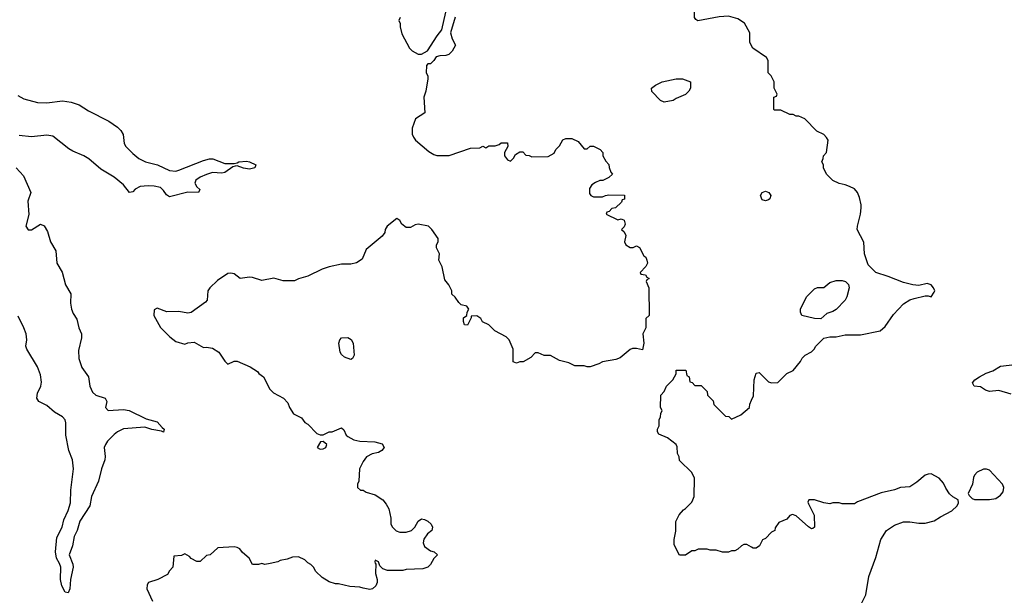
# Model space of a CAD drawing. Header units: inches. Extents: x 2386215 to 2556187, y 580866 to 760840.
# Tile 113 of 203: x 2435234 to 2441646, y 713447 to 717195. Entities that reach past the tile are written whole.
import ezdxf

# ---------------------------------------------------------------- set-up
doc = ezdxf.new("R2010")
doc.units = ezdxf.units.IN
doc.header["$MEASUREMENT"] = 0
doc.layers.add('C4731', color=7, linetype='Continuous')
doc.layers.add('C4741', color=7, linetype='Continuous')

msp = doc.modelspace()

# ---------------------------------------------------------------- linework, layer by layer
at = {"layer": 'C4731', "color": 5}
for points, elevation in [([(2440000, 717026), (2439988, 717050), (2439988, 717110), (2439952.9, 717172.9), (2439910, 717202), (2439850, 717219), (2439790, 717213.2), (2439650, 717189), (2439636.4, 717196.4), (2439628.7, 717210), (2439629, 717250), (2439655.3, 717350), (2439680.2, 717379.8), (2439730, 717406), (2439770, 717406.8), (2439830, 717390.8), (2439853.2, 717373.2), (2439879.8, 717339.8), (2439901.4, 717321.4), (2439950, 717292), (2439994.6, 717285.4), (2440000, 717287.6)], 80), ([(2438069.1, 717210.9), (2438040.4, 717110), (2438050, 717071), (2438071, 717030), (2438050.7, 716990), (2438029.1, 716969.1), (2438010, 716962.7), (2437970, 716961.2), (2437946.4, 716953.6), (2437931.1, 716928.9), (2437910, 716908), (2437892.7, 716907.3), (2437883.6, 716896.4), (2437882, 716850), (2437890.9, 716830.9), (2437890.9, 716810.9), (2437878, 716730), (2437866, 716690), (2437872, 716590), (2437811.1, 716548.9), (2437790.9, 716489.1), (2437790.8, 716450), (2437798.8, 716430), (2437811, 716410), (2437898, 716338), (2437930, 716318), (2437950, 716311.3), (2438030, 716311.3), (2438170, 716358), (2438230, 716362), (2438250, 716372), (2438270, 716362), (2438290, 716374), (2438330, 716374), (2438356.4, 716383.6), (2438370, 716394), (2438410, 716394), (2438412, 716370), (2438392, 716330), (2438392, 716310), (2438410, 716282), (2438430, 716274), (2438450, 716294), (2438463.1, 716316.9), (2438490, 716334), (2438510, 716334), (2438530, 716314), (2438551.6, 716311.6), (2438570, 716302), (2438676.4, 716303.6), (2438714.6, 716325.4), (2438726, 716350), (2438750, 716374), (2438770, 716414), (2438790, 716422), (2438830, 716422), (2438870, 716402), (2438910, 716354), (2438930, 716354), (2438948.4, 716371.6), (2438970, 716372), (2439014, 716350), (2439032, 716330), (2439032, 716310), (2439050, 716274), (2439071.6, 716251.6), (2439072.7, 716232.7), (2439083.6, 716203.6), (2439094, 716190), (2439071.6, 716168.4), (2439031.6, 716148.4), (2439012.7, 716147.3), (2438983.6, 716136.4), (2438959.6, 716120.4), (2438943.6, 716096.4), (2438943.6, 716063.6), (2438954, 716050), (2438970, 716042), (2439030, 716042), (2439048.4, 716051.6), (2439070, 716054), (2439172.7, 716052.7), (2439172.7, 716027.3), (2439158, 716022), (2439152.7, 716007.3), (2439114, 715970), (2439090, 715966), (2439072.7, 715947.3), (2439058, 715942), (2439054, 715930), (2439130, 715892), (2439150, 715898), (2439171.1, 715891.1), (2439176.9, 715863.1), (2439170, 715846), (2439154, 715830), (2439170, 715814), (2439182, 715790), (2439172, 715750), (2439182, 715730), (2439210, 715712), (2439230, 715712), (2439250, 715722), (2439270, 715711.3), (2439298, 715658), (2439311.3, 715650), (2439318, 715630), (2439322, 715610), (2439311.6, 715588.4), (2439274, 715550), (2439278, 715538), (2439310, 715534), (2439318, 715518), (2439334, 715510), (2439318, 715502), (2439314, 715490), (2439331.6, 715448.4), (2439334, 715270), (2439312, 715250), (2439312, 715190), (2439292, 715150), (2439298, 715090), (2439290, 715046), (2439250, 715055.3), (2439225.4, 715054.6), (2439210, 715048), (2439145.4, 714994.6), (2439116.9, 714983.1), (2439030, 714968), (2439005.4, 714954.6), (2438950, 714935.3), (2438930, 714935.3), (2438910, 714942), (2438850, 714942), (2438810, 714962), (2438750, 714975.3), (2438690, 715008), (2438650, 715008), (2438610, 715026), (2438590, 715026), (2438563.6, 714996.4), (2438511.6, 714968.4), (2438490, 714968), (2438470, 714958), (2438447.3, 714967.3), (2438448, 715050), (2438422, 715110), (2438402, 715130), (2438329.1, 715169.1), (2438290, 715208), (2438248.9, 715228.9), (2438238, 715250), (2438210, 715268), (2438174, 715266), (2438174, 715254), (2438150, 715206), (2438130, 715208), (2438124, 715230), (2438125.2, 715254.8), (2438146, 715270), (2438148.4, 715291.6), (2438158, 715310), (2438146, 715330), (2438110, 715338), (2438093.6, 715353.6), (2438070, 715388), (2438049, 715409), (2438048, 715430), (2438028.9, 715468.9), (2438002, 715502), (2437985.6, 715585.6), (2437964, 715630), (2437968.7, 715670), (2437948.7, 715710), (2437948.7, 715730), (2437959, 715750), (2437959, 715770), (2437919, 715830), (2437895.3, 715850), (2437830, 715864), (2437810, 715859), (2437778.5, 715841.5), (2437750, 715842.7), (2437723.6, 715863.6), (2437710, 715888.7), (2437690, 715902), (2437626, 715850), (2437614.8, 715830), (2437610.9, 715809.1), (2437594.8, 715785.2), (2437490, 715698), (2437464.7, 715635.3), (2437426.8, 715613.2), (2437390, 715602.7), (2437330, 715602.7), (2437250, 715586), (2437204.7, 715570), (2437110, 715525.2), (2437050, 715509), (2437024, 715496), (2436950, 715494), (2436890, 715512), (2436810, 715497.6), (2436750, 715516.9), (2436730, 715518.7), (2436670, 715509.5), (2436630, 715540.9), (2436610, 715546), (2436590, 715542.7), (2436522.3, 715497.7), (2436473, 715450), (2436459.1, 715430), (2436454.8, 715370), (2436444.9, 715355.1), (2436350.5, 715289.5), (2436330, 715283.7), (2436270, 715295.1), (2436193.2, 715293.2), (2436130, 715318), (2436110, 715306), (2436106.8, 715270), (2436150.7, 715190.7), (2436211.3, 715130), (2436250, 715101), (2436310, 715082.8), (2436330, 715090.7), (2436370, 715094.8), (2436430, 715061), (2436450, 715062.8), (2436490, 715056), (2436530, 715031.3), (2436570, 714972), (2436590, 714952), (2436630, 714972), (2436650, 714972), (2436735.3, 714935.3), (2436783.6, 714903.6), (2436791.6, 714891.6), (2436822, 714870), (2436862, 714790), (2436886.4, 714766.4), (2436952, 714730), (2436979.8, 714699.8), (2436991.3, 714670), (2437018, 714630), (2437070, 714602), (2437091.6, 714571.6), (2437110, 714562), (2437170, 714502), (2437190, 714492), (2437210, 714492), (2437250, 714512), (2437270, 714512), (2437330, 714538), (2437345.4, 714525.4), (2437361, 714490), (2437370, 714481), (2437410, 714458.8), (2437450, 714450.7), (2437546.6, 714446.6), (2437594, 714434), (2437606.8, 714410), (2437591.3, 714390), (2437570, 714378), (2437530, 714369), (2437492, 714350), (2437470, 714318), (2437446, 714270), (2437442, 714190), (2437434, 714170), (2437434, 714150), (2437452.7, 714132.7), (2437470, 714132), (2437490, 714118), (2437550, 714101), (2437598, 714070), (2437621, 714041), (2437638, 714010), (2437651.3, 713950), (2437652, 713910), (2437662, 713890), (2437686.4, 713866.4), (2437710, 713858), (2437750, 713858), (2437786, 713870), (2437808, 713890), (2437828, 713930), (2437850, 713944.7), (2437870, 713942), (2437891, 713931), (2437914, 713910), (2437922, 713890), (2437918, 713870), (2437890, 713848), (2437866.8, 713813.2), (2437861, 713790), (2437870, 713764.7), (2437910, 713738), (2437934, 713730), (2437954, 713710), (2437930, 713686), (2437910, 713648), (2437892, 713630), (2437859.8, 713620.2), (2437750, 713615.3), (2437730, 713608), (2437630, 713608.7), (2437599, 713619), (2437579, 713639), (2437570, 713666), (2437550, 713675.3), (2437547.1, 713667.1), (2437550, 713654), (2437554, 713654), (2437551.3, 713590), (2437562, 713550), (2437562, 713530), (2437554, 713510), (2437532, 713490), (2437514.4, 713485.6), (2437470, 713493.2), (2437450, 713501.2), (2437384.7, 713504.7), (2437310, 713522), (2437290, 713522), (2437250, 713535.3), (2437203.1, 713563.1), (2437163.1, 713603.1), (2437148, 713630), (2437130, 713648), (2437110, 713658), (2437090, 713678), (2437050, 713698), (2437010, 713695.3), (2436976.9, 713683.1), (2436930, 713674), (2436914.8, 713665.2), (2436865.4, 713654.6), (2436830, 713649), (2436810, 713654), (2436790, 713649), (2436750, 713648.7), (2436728.7, 713690), (2436685.6, 713725.6), (2436668, 713750), (2436650, 713759), (2436630, 713762), (2436523.6, 713756.4), (2436474, 713710), (2436450, 713706), (2436410, 713668), (2436388.4, 713668.4), (2436350, 713688), (2436340.4, 713700.4), (2436310, 713718), (2436287.3, 713707.3), (2436238, 713702), (2436232, 713630), (2436210, 713606), (2436196.9, 713583.1), (2436134, 713550), (2436074, 713530), (2436063.6, 713516.4), (2436062, 713490), (2436098, 713410)], 80), ([(2437711.3, 717210), (2437702, 717190), (2437711.1, 717171.1), (2437711.6, 717148.4), (2437723.5, 717103.5), (2437772, 717010), (2437790, 716992), (2437830, 716972), (2437850, 716972), (2437890, 716992), (2437952.1, 717090), (2437982.6, 717130), (2438010, 717244.7)], 80), ([(2435221, 716701), (2435260.1, 716680.1), (2435350, 716656.8), (2435410, 716654), (2435512.9, 716667.1), (2435570, 716659.4), (2435622, 716642), (2435682.8, 716602.8), (2435815.3, 716535.3), (2435870, 716496.3), (2435893, 716473), (2435908.9, 716448.9), (2435915.2, 716390), (2435925.5, 716370), (2435970, 716324.4), (2436010, 716291.5), (2436054, 716270), (2436131.4, 716251.4), (2436210, 716213), (2436250, 716209.4), (2436270, 716214.7), (2436430, 716277.8), (2436470, 716289.1), (2436490.8, 716290), (2436570, 716258.8), (2436630, 716259.3), (2436650, 716262.8), (2436662, 716270), (2436710, 716273.6), (2436731, 716270), (2436772, 716250), (2436764.7, 716230), (2436730, 716221.6), (2436692.2, 716227.8), (2436650, 716244.2), (2436637.3, 716242.7), (2436622.3, 716237.7), (2436570, 716201.2), (2436550, 716197.2), (2436490, 716199.8), (2436450, 716187.2), (2436409.5, 716170.5), (2436380.3, 716150), (2436374.9, 716130), (2436386.7, 716106.7), (2436407.3, 716090), (2436398, 716070), (2436330, 716072.7), (2436210, 716042.4), (2436190, 716055.6), (2436170, 716083.6), (2436150, 716102), (2436108.9, 716111.1), (2436070, 716114), (2436018.8, 716110), (2435987, 716093), (2435970, 716075.6), (2435950, 716069.3), (2435910, 716121.1), (2435850, 716170.8), (2435761.5, 716221.5), (2435684.2, 716290), (2435651.5, 716310), (2435579.4, 716339.4), (2435554.6, 716354.6), (2435450, 716436), (2435410, 716444), (2435310, 716432), (2435230, 716441.4)], 60), ([(2435210.3, 716230.3), (2435259.6, 716179.6), (2435306.8, 716070), (2435287.1, 716012.9), (2435293.2, 715926.8), (2435274.8, 715850), (2435290, 715826.8), (2435310, 715828), (2435370, 715864), (2435394.2, 715854.2), (2435416, 715816), (2435434.9, 715750), (2435470.3, 715690), (2435476, 715610), (2435510, 715550.5), (2435533.4, 715470), (2435566.7, 715410), (2435565.5, 715350), (2435571.3, 715311.3), (2435582.2, 715282.2), (2435605.3, 715245.3), (2435619.5, 715190), (2435635.6, 715150), (2435635.6, 715124.4), (2435618, 715042), (2435619.4, 714990), (2435639.7, 714930), (2435682.3, 714870), (2435690.2, 714810), (2435707.9, 714770), (2435730, 714750.4), (2435790.7, 714730), (2435802, 714710), (2435794, 714670), (2435810, 714650.8), (2435910, 714656.5), (2435946, 714650), (2436056.7, 714596.7), (2436130, 714578), (2436160.9, 714540.9), (2436176, 714530), (2436170, 714509.7), (2436156.5, 714516.5), (2436094, 714526), (2436050, 714541.3), (2435910, 714531), (2435870, 714511.1), (2435850, 714494), (2435806.7, 714450), (2435794, 714430), (2435783.8, 714410), (2435791.4, 714351.4), (2435788.1, 714330), (2435766.7, 714270), (2435747.1, 714190), (2435701.3, 714090), (2435691.4, 714030), (2435626.4, 713930), (2435609.4, 713870), (2435589.5, 713830), (2435578, 713770), (2435556.5, 713710), (2435580.2, 713650), (2435582.6, 713630), (2435564.7, 713550), (2435559.7, 713490), (2435550, 713462.7), (2435530, 713467.3), (2435508.6, 713508.6), (2435500.7, 713550), (2435501.2, 713630), (2435493.6, 713653.6), (2435472.8, 713690), (2435467.3, 713730), (2435476.5, 713823.5), (2435509.8, 713890), (2435522.1, 713937.9), (2435550, 713999.5), (2435566, 714050), (2435567.6, 714132.4), (2435585.1, 714270), (2435577.8, 714330), (2435554.2, 714390), (2435534.8, 714490), (2435534.6, 714570), (2435529.7, 714590), (2435512.6, 714610), (2435460.2, 714640.2), (2435410, 714683.8), (2435358.9, 714710), (2435345.3, 714730), (2435350, 714763), (2435372.8, 714810), (2435375.7, 714835.7), (2435370, 714884), (2435350, 714935.1), (2435279.7, 715050), (2435273.7, 715070), (2435280.8, 715110), (2435275.4, 715150), (2435261.1, 715190), (2435224.5, 715264.5)], 60), ([(2440000, 713761), (2439970, 713778), (2439950, 713778), (2439934, 713770), (2439910, 713748), (2439890, 713738), (2439870, 713738), (2439850, 713728), (2439810, 713728.7), (2439770, 713742), (2439730, 713742), (2439710, 713748), (2439652.7, 713747.3), (2439630, 713738), (2439610, 713738), (2439570, 713708), (2439530, 713708), (2439496.4, 713776.4), (2439495.3, 713810), (2439506, 713866), (2439507.3, 713927.3), (2439528.9, 713971.1), (2439556.4, 714003.6), (2439570, 714012), (2439610, 714054), (2439618, 714070), (2439626, 714090), (2439628, 714210), (2439610, 714246), (2439530, 714326), (2439528, 714350), (2439518, 714370), (2439514.6, 714414.6), (2439508, 714430), (2439453.6, 714473.6), (2439396.4, 714496.4), (2439388.4, 714511.6), (2439388, 714530), (2439398, 714550), (2439398, 714590), (2439408, 714610), (2439408.4, 714631.6), (2439418, 714650), (2439408, 714670), (2439408.4, 714751.6), (2439430, 714774), (2439446, 714810), (2439488, 714850), (2439508, 714890), (2439510, 714914), (2439572.7, 714912.7), (2439578, 714878), (2439594, 714870), (2439598, 714838), (2439612.7, 714832.7), (2439630, 714814), (2439672.7, 714812.7), (2439710, 714774), (2439714, 714750), (2439750, 714714), (2439754, 714690), (2439830, 714614), (2439851.6, 714611.6), (2439870, 714594), (2439930, 714622), (2439986, 714670), (2439988.4, 714691.6), (2440000, 714718.2)], 80)]:
    msp.add_lwpolyline(points, dxfattribs=dict(at, elevation=elevation))
at = {"layer": 'C4731', "color": 5, "elevation": 80}
for points in [[(2439430, 716658), (2439406, 716670), (2439350, 716728), (2439349.2, 716750), (2439375.3, 716770), (2439418, 716790), (2439510, 716811), (2439550, 716811), (2439602, 716790), (2439602, 716750), (2439592, 716730), (2439570, 716708), (2439510, 716682), (2439490, 716668.7)], [(2437390, 714982), (2437350, 714999), (2437330, 715015.3), (2437321.2, 715030), (2437313.2, 715090), (2437319, 715110), (2437330, 715124.7), (2437370, 715126), (2437393.4, 715113.4), (2437406, 715090), (2437411.3, 715010), (2437402, 714990)], [(2437210, 714448), (2437192.7, 714447.3), (2437172, 714410), (2437190, 714398), (2437210, 714401), (2437228, 714410), (2437234, 714430)]]:
    msp.add_lwpolyline(points, close=True, dxfattribs=at)
at = {"layer": 'C4741', "color": 5}
for points, elevation in [([(2440000, 714718.2), (2440012.7, 714747.3), (2440017.2, 714850), (2440030, 714894), (2440050, 714898), (2440110, 714838), (2440130, 714831.3), (2440170, 714832), (2440230, 714892), (2440270, 714912), (2440318, 714970), (2440328.9, 714991.1), (2440350, 715012), (2440390, 715032), (2440408, 715050), (2440418, 715070), (2440470, 715122), (2440510, 715131.3), (2440550, 715131), (2440610, 715144), (2440710, 715144), (2440838, 715170), (2440870, 715198), (2440924.8, 715275.2), (2440990, 715346), (2441030, 715371), (2441059, 715381), (2441130, 715398), (2441150, 715398), (2441170, 715391.3), (2441190, 715422), (2441192.7, 715430), (2441185.2, 715450), (2441168.7, 715470), (2441143, 715477), (2441090, 715464), (2441049.1, 715469.1), (2440990, 715484), (2440890, 715524), (2440810, 715548.7), (2440760.2, 715600.2), (2440735.3, 715670), (2440730, 715746), (2440688.7, 715830), (2440688.9, 715851.1), (2440708.7, 715930), (2440714, 715970), (2440714, 715990), (2440702, 716038), (2440689, 716070), (2440670, 716094), (2440638, 716110), (2440610, 716121.2), (2440569.4, 716129.4), (2440530, 716148.7), (2440488, 716190), (2440468, 716230), (2440468, 716250), (2440458, 716270), (2440467.3, 716292.7), (2440468, 716310), (2440488, 716330), (2440498, 716410), (2440488.9, 716428.9), (2440470, 716448), (2440426, 716470), (2440346, 716550), (2440307.3, 716567.3), (2440290, 716568), (2440270, 716578), (2440250, 716578), (2440190, 716606), (2440150, 716606), (2440146, 716610), (2440146, 716690), (2440162, 716698), (2440166, 716710), (2440148, 716750), (2440148, 716790), (2440128, 716830), (2440108.7, 716850), (2440108, 716930), (2440098, 716950), (2440008, 717010), (2440000, 717026)], 80), ([(2441690, 714756), (2441610, 714780.5), (2441550, 714774.7), (2441522.6, 714782.6), (2441490, 714804), (2441450, 714809.2), (2441439, 714830), (2441454, 714850), (2441484, 714870), (2441527.2, 714892.8), (2441571.1, 714908.9), (2441621.3, 714938.7), (2441714, 714950)], 60), ([(2440714, 713390), (2440744, 713450), (2440764, 713570), (2440810, 713694), (2440842, 713810), (2440878, 713870), (2440930, 713904.7), (2440990, 713924.7), (2441030, 713926), (2441090, 713916), (2441130, 713916), (2441190, 713931.3), (2441230, 713958), (2441303.1, 713996.9), (2441338, 714030), (2441348, 714050), (2441346, 714070), (2441310, 714088), (2441288.9, 714108.9), (2441264.7, 714144.7), (2441250, 714178), (2441222, 714210), (2441170, 714239), (2441150, 714235.3), (2441130, 714228.7), (2441076.8, 714183.2), (2441030, 714153.2), (2440970, 714149), (2440930, 714133.2), (2440844.5, 714115.5), (2440690, 714055.3), (2440670, 714042), (2440590, 714042), (2440570, 714048.7), (2440530, 714048.7), (2440510, 714044), (2440470, 714048.7), (2440410, 714068.7), (2440372, 714068), (2440367.1, 714052.9), (2440370, 714042), (2440407.3, 713970), (2440410.8, 713890), (2440398, 713882), (2440390, 713881.2), (2440370, 713892.7), (2440290, 713965.2), (2440266, 713974), (2440250, 713968), (2440230, 713944), (2440178, 713922), (2440152.7, 713887.3), (2440152, 713870), (2440130, 713858), (2440090, 713818), (2440071.6, 713808.4), (2440050.9, 713769.1), (2440030, 713755.3), (2440010, 713755.3), (2440000, 713761)], 80)]:
    msp.add_lwpolyline(points, dxfattribs=dict(at, elevation=elevation))
at = {"layer": 'C4741', "color": 5, "elevation": 80}
for points in [[(2440090, 716015.3), (2440070, 716022), (2440059, 716050), (2440070, 716071.3), (2440090, 716078), (2440112, 716070), (2440124.7, 716050), (2440118, 716030), (2440110, 716022)], [(2440450, 715248), (2440410, 715249), (2440328, 715270), (2440318, 715290), (2440318, 715310), (2440358, 715390), (2440410, 715442), (2440430, 715451.3), (2440470, 715452), (2440510, 715484.7), (2440550, 715498), (2440590, 715498), (2440610.9, 715490.9), (2440630.9, 715470.9), (2440636, 715450), (2440621, 715390), (2440610, 715368.7), (2440550, 715308.7), (2440530, 715295.3), (2440490, 715282)], [(2441530, 714268.7), (2441510, 714268.7), (2441470, 714248.7), (2441451.3, 714230), (2441444.5, 714215.5), (2441438, 714170), (2441411.3, 714110), (2441416.9, 714096.9), (2441436.9, 714076.9), (2441451.1, 714071.1), (2441550, 714071), (2441590, 714078), (2441620.4, 714099.6), (2441639, 714121), (2441642, 714150), (2441634, 714170), (2441550, 714262)]]:
    msp.add_lwpolyline(points, close=True, dxfattribs=at)

doc.saveas('drawing.dxf')
